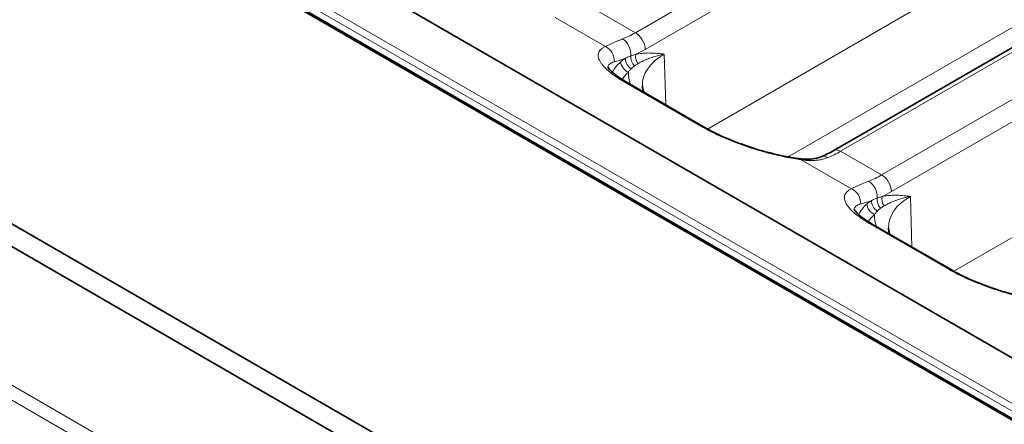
# Model space of a CAD drawing. Header units: millimetres. Extents: x 10 to 830, y 10 to 584.
# Tile 129 of 174: x 560 to 581, y 487 to 496. Entities that reach past the tile are written whole.
import ezdxf

# ---------------------------------------------------------------- set-up
doc = ezdxf.new("R2010")
doc.units = ezdxf.units.MM
doc.header["$LTSCALE"] = 2
doc.layers.add('Sichtbar (ISO)', color=7, linetype='Continuous', lineweight=35)
doc.layers.add('Sichtbar schmal (ISO)', color=7, linetype='Continuous', lineweight=18)

msp = doc.modelspace()

# ---------------------------------------------------------------- linework, layer by layer
at = {"layer": 'Sichtbar (ISO)'}
for p, q in [((600.23181413, 476.20829881), (519.70366547, 522.70124712)), ((519.82953793, 522.63557905), (600.43020573, 476.1007618)), ((593.07539098, 472.10045061), (512.54724232, 518.59339892)), ((592.86325895, 471.73302715), (512.33511028, 518.22597546)), ((582.97722451, 487.48530157), (539.12387422, 512.80404524)), ((577.13669949, 493.10103973), (589.88176896, 500.45940902)), ((572.68686104, 494.56557818), (574.38391732, 493.58578229)), ((577.9901619, 491.503716), (579.68721818, 490.52392011))]:
    msp.add_line(p, q, dxfattribs=at)
for points, knots in [([(572.27035761, 494.90163162), (572.27035761, 494.90163162), (572.27036188, 494.90162034), (572.27073942, 494.90065649), (572.28109294, 494.87921462), (572.33294222, 494.81968473), (572.37139078, 494.78276932), (572.48039823, 494.69565027), (572.55670348, 494.64312035), (572.65863998, 494.58202326), (572.67260829, 494.57380704), (572.68686116, 494.56557812)], [0.02216708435, 0.02216708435, 0.02216708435, 0.02216708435, 0.0230505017, 0.0230505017, 0.06004427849, 0.06004427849, 0.09412757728, 0.09412757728, 0.13449805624, 0.13449805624, 0.14074647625, 0.14074647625, 0.14074647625, 0.14074647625]), ([(573.04902407, 494.35648326), (573.04170678, 494.372843), (573.03569831, 494.38883414), (573.02114004, 494.43586887), (573.0160387, 494.46582745), (573.01477025, 494.49547676)], [2.10348126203, 2.10348126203, 2.10348126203, 2.10348126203, 2.17935867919, 2.17935867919, 2.33149926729, 2.33149926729, 2.33149926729, 2.33149926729]), ([(574.3839172, 493.58578236), (574.49268191, 493.52298723), (574.61985552, 493.4586739), (574.89460518, 493.33584522), (575.04570883, 493.27603479), (575.36436337, 493.16401698), (575.53588473, 493.11151629), (575.88393707, 493.01943565), (576.06362852, 492.98032864), (576.28480191, 492.94245721), (576.33812034, 492.93419813), (576.38999963, 492.92702363)], [0, 0, 0, 0, 0.04768195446, 0.04768195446, 0.09649237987, 0.09649237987, 0.14930594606, 0.14930594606, 0.20685490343, 0.20685490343, 0.2256340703, 0.2256340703, 0.2256340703, 0.2256340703]), ([(576.38999932, 492.92702367), (576.53022039, 492.90763273), (576.66379205, 492.91187903), (576.80736122, 492.947393), (576.83782265, 492.95717867), (576.86652668, 492.96865801)], [0, 0, 0, 0, 0.052976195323, 0.052976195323, 0.068182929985, 0.068182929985, 0.068182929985, 0.068182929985]), ([(577.57365846, 491.83976944), (577.57365846, 491.83976944), (577.57366274, 491.83975816), (577.57404028, 491.83879431), (577.5843938, 491.81735244), (577.63624308, 491.75782255), (577.67469164, 491.72090714), (577.78369909, 491.63378809), (577.86000434, 491.58125817), (577.96194084, 491.52016109), (577.97590915, 491.51194486), (577.99016202, 491.50371594)], [0.02216708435, 0.02216708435, 0.02216708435, 0.02216708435, 0.0230505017, 0.0230505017, 0.06004427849, 0.06004427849, 0.09412757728, 0.09412757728, 0.13449805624, 0.13449805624, 0.14074647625, 0.14074647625, 0.14074647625, 0.14074647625]), ([(578.35232493, 491.29462108), (578.34500764, 491.31098082), (578.33899917, 491.32697196), (578.3244409, 491.37400669), (578.31933956, 491.40396528), (578.3180711, 491.43361458)], [2.10348126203, 2.10348126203, 2.10348126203, 2.10348126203, 2.17935867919, 2.17935867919, 2.33149926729, 2.33149926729, 2.33149926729, 2.33149926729]), ([(579.68721805, 490.52392018), (579.79598277, 490.46112505), (579.92315638, 490.39681172), (580.19790604, 490.27398304), (580.34900969, 490.21417261), (580.66766423, 490.1021548), (580.83918559, 490.04965411), (581.18723793, 489.95757347), (581.36692938, 489.91846646), (581.58810277, 489.88059503), (581.64142119, 489.87233595), (581.69330049, 489.86516145)], [0, 0, 0, 0, 0.04768195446, 0.04768195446, 0.09649237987, 0.09649237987, 0.14930594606, 0.14930594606, 0.20685490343, 0.20685490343, 0.2256340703, 0.2256340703, 0.2256340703, 0.2256340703])]:
    msp.add_open_spline(points, degree=3, knots=knots, dxfattribs=at)
msp.add_open_spline([(576.86652594, 492.96865771), (576.95395411, 493.00362269), (577.04480474, 493.0479843), (577.13669951, 493.10103975)], degree=3, dxfattribs=at)
at = {"layer": 'Sichtbar schmal (ISO)'}
for p, q in [((600.50091641, 476.38653561), (519.90024861, 522.92135286)), ((600.18181412, 476.20334594), (519.65366547, 522.69629424)), ((519.82953793, 522.79887837), (600.43020574, 476.26406112)), ((584.49832031, 473.57816887), (520.70004885, 510.41211807)), ((584.3606007, 473.33541333), (520.56232981, 510.1693622)), ((585.61197732, 502.99631827), (572.86690785, 495.63794898)), ((585.82398013, 502.63751803), (573.07891066, 495.27914872)), ((577.28669949, 493.08618109), (590.03176896, 500.44455038)), ((574.41949071, 493.56554913), (585.35776808, 499.88076652)), ((590.91527818, 499.93445609), (578.17020871, 492.5760868)), ((591.12728099, 499.57565586), (578.38221152, 492.21728654)), ((576.15720996, 492.96482136), (586.06444411, 498.68476566)), ((579.72279157, 490.50368696), (590.66106894, 496.81890434)), ((572.21832163, 495.34025221), (571.13539769, 495.96547864)), ((572.86690785, 495.63794898), (571.98339863, 496.14804327)), ((573.48627002, 495.17633556), (573.51869876, 494.08531645)), ((572.62665627, 494.57953522), (574.32371255, 493.59973932)), ((578.17020871, 492.5760868), (577.28669949, 493.08618109)), ((577.52162249, 492.27839003), (576.43869855, 492.90361646)), ((578.78957088, 492.11447339), (578.82199962, 491.02345427)), ((577.92995713, 491.51767304), (579.62701341, 490.53787714))]:
    msp.add_line(p, q, dxfattribs=at)
for centre, major_axis, ratio, start_param, end_param in [((572.79786935, 497.71595796), (-1.1736155, -2.2052748), 0.5994740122, 0.6079241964, 0.76507172), ((572.86690785, 495.393), (-0.15, 0.25980762), 0.5773502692, 3.961897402, 5.4977871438), ((572.1285264, 495.06648756), (-0.1231078, 0.27357717), 0.9185207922, 4.1264801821, 5.5009609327), ((572.55643284, 495.24285793), (-0.10880463, 0.27957388), 0.6573723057, 4.093631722, 5.592693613), ((572.9111326, 495.06969972), (0.06218067, -0.19008831), 0.678240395, 4.1303741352, 5.3475643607), ((573.01662333, 495.09818733), (0.04282365, -0.19536155), 0.7140364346, 4.1631773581, 5.2540180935), ((573.00985516, 497.60243899), (-1.32393735, -2.4653077), 0.5971478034, 0.6644208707, 0.7673246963), ((574.62575797, 494.51845056), (-1.61147908, 0), 0.5773502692, 5.4977897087, 6.3078805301), ((573.91865119, 494.5042029), (-1.62833011, 0), 0.5773502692, 5.7138856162, 5.9753525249), ((574.24199109, 495.82022421), (1.97530482, 0.83115209), 0.0468845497, 3.5001382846, 3.7546689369), ((572.71549657, 494.95445939), (0.13396815, -0.14850096), 0.6877176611, 3.8278392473, 5.3637289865), ((572.80473773, 495.0206269), (0.10275942, -0.17158235), 0.6840300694, 3.9566211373, 5.3566605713), ((573.91865119, 494.34660265), (-1.42845194, 0), 0.5773502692, 5.7138856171, 5.9303390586), ((574.62575797, 494.75485094), (-1.91129633, 0), 0.5773502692, 6.2502753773, 6.4924999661), ((572.53686104, 494.30577056), (0.15, 0.25980762), 0.5773502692, 0, 0.3483148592), ((574.23391732, 493.32597466), (0.15, 0.25980762), 0.5773502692, 0, 0.3483148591), ((577.35573886, 495.08447082), (1.32020976, 2.12076796), 0.5543442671, 3.7886405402, 3.9457880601), ((577.28669949, 492.84123211), (-0.15, 0.25980762), 0.5773502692, 5.4977871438, 6.2831853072), ((576.34890332, 492.62985181), (0.04109623, 0.29717184), 0.5240783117, 5.9498270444, 6.2831867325), ((576.97792581, 492.69010777), (-0.11139984, 0.27854995), 0.6636780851, 5.5865507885, 6.2831854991), ((578.10117021, 494.65409578), (-1.1736155, -2.2052748), 0.5994740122, 0.6079241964, 0.76507172), ((578.17020871, 492.33113783), (-0.15, 0.25980762), 0.5773502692, 3.961897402, 5.4977871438), ((577.8597337, 492.18099575), (-0.10880463, 0.27957388), 0.6573723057, 4.093631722, 5.592693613), ((577.43182726, 492.00462538), (-0.1231078, 0.27357717), 0.9185207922, 4.1264801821, 5.5009609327), ((578.31315602, 494.54057681), (-1.32393735, -2.4653077), 0.5971478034, 0.6644208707, 0.7673246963), ((579.22195205, 491.44234072), (-1.62833011, 0), 0.5773502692, 5.7138856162, 5.9753525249), ((579.54529201, 492.75836206), (1.97530488, 0.83115212), 0.0468845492, 3.5001382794, 3.7546689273), ((578.01879743, 491.89259722), (0.13396815, -0.14850096), 0.6877176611, 3.8278392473, 5.3637289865), ((578.10803859, 491.95876472), (0.10275942, -0.17158235), 0.6840300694, 3.9566211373, 5.3566605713), ((578.21443346, 492.00783754), (0.06218067, -0.19008831), 0.678240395, 4.1303741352, 5.3475643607), ((578.31992419, 492.03632515), (0.04282365, -0.19536155), 0.7140364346, 4.1631773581, 5.2540180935), ((579.92905883, 491.45658838), (-1.61147908, 0), 0.5773502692, 5.4977897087, 6.3078805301), ((579.22195205, 491.28474047), (-1.42845194, 0), 0.5773502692, 5.7138856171, 5.9303390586), ((579.92905883, 491.69298876), (-1.91129633, 0), 0.5773502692, 6.2502753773, 6.4924999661), ((577.8401619, 491.24390838), (0.15, 0.25980762), 0.5773502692, 0, 0.3483148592), ((579.53721818, 490.26411249), (0.15, 0.25980762), 0.5773502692, 0, 0.3483148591)]:
    msp.add_ellipse(centre, major_axis=major_axis, ratio=ratio, start_param=start_param, end_param=end_param, dxfattribs=at)
for points in [[(572.21832163, 495.34025221), (572.19699533, 495.33065538), (572.15901599, 495.3099664), (572.11546502, 495.27484552), (572.08466365, 495.23549187), (572.0668463, 495.19264437), (572.06160119, 495.14653687), (572.06864751, 495.0976015), (572.08758592, 495.04621534), (572.11794465, 494.99280358), (572.15924444, 494.93769887), (572.21107548, 494.8811218), (572.27338534, 494.82310178), (572.34458908, 494.7648406), (572.42749915, 494.70414724), (572.52181125, 494.64181776), (572.59060958, 494.60034686), (572.62665627, 494.57953522)], [(574.32371255, 493.59973932), (574.36096572, 493.57823127), (574.43795656, 493.53567995), (574.55884711, 493.47398341), (574.68962756, 493.41214502), (574.82722711, 493.35181757), (574.97140876, 493.29311867), (575.12158122, 493.23639196), (575.27737211, 493.18189986), (575.4378044, 493.1301341), (575.60163722, 493.08162996), (575.76787188, 493.03681456), (575.93514282, 492.99621235), (576.10161021, 492.96033378), (576.27116792, 492.92868431), (576.38296507, 492.91132399), (576.43869855, 492.90361646)], [(577.52162249, 492.27839003), (577.50029619, 492.2687932), (577.46231685, 492.24810422), (577.41876587, 492.21298334), (577.38796451, 492.17362969), (577.37014716, 492.1307822), (577.36490204, 492.08467469), (577.37194836, 492.03573932), (577.39088678, 491.98435317), (577.42124551, 491.93094141), (577.4625453, 491.87583669), (577.51437634, 491.81925962), (577.57668619, 491.7612396), (577.64788994, 491.70297842), (577.73080001, 491.64228506), (577.82511211, 491.57995559), (577.89391044, 491.53848468), (577.92995713, 491.51767304)], [(579.62701341, 490.53787714), (579.66426657, 490.5163691), (579.74125742, 490.47381778), (579.86214797, 490.41212123), (579.99292842, 490.35028284), (580.13052796, 490.28995539), (580.27470962, 490.23125649), (580.42488208, 490.17452979), (580.58067296, 490.12003768), (580.74110526, 490.06827193), (580.90493808, 490.01976779), (581.07117274, 489.97495238), (581.23844368, 489.93435017), (581.40491107, 489.8984716), (581.57446878, 489.86682213), (581.68626593, 489.84946181), (581.74199941, 489.84175429)]]:
    msp.add_open_spline(points, degree=3, dxfattribs=at)
for points, knots in [([(572.58960687, 495.50394618), (572.5629443, 495.49358662), (572.53774906, 495.48358737), (572.5142361, 495.47410575), (572.49072315, 495.46462413), (572.46888822, 495.45563256), (572.44764075, 495.44671493), (572.42639328, 495.4377973), (572.40573576, 495.42896509), (572.38542874, 495.42007636), (572.36512171, 495.41118763), (572.34516678, 495.40225022), (572.32576085, 495.39330734), (572.30635491, 495.38436446), (572.28749843, 495.375418), (572.26948469, 495.36654582), (572.25147095, 495.35767365), (572.23430038, 495.34887734), (572.21832163, 495.34025221)], [0, 0, 0, 0, 0.16666666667, 0.16666666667, 0.16666666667, 0.33333333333, 0.33333333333, 0.33333333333, 0.5, 0.5, 0.5, 0.66666666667, 0.66666666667, 0.66666666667, 0.83333333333, 0.83333333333, 0.83333333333, 0.99999999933, 0.99999999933, 0.99999999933, 0.99999999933]), ([(572.76925258, 495.13896296), (572.75561283, 495.13409912), (572.74206104, 495.12893467), (572.72886116, 495.12359241), (572.71833243, 495.11933121), (572.70802142, 495.11496193), (572.69754467, 495.11030893), (572.69488671, 495.10912846), (572.69221832, 495.10792985), (572.68953372, 495.10671048), (572.67626732, 495.10068478), (572.66260966, 495.09414135), (572.64884704, 495.0871528)], [0.00000007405, 0.00000007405, 0.00000007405, 0.00000007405, 0.33333333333, 0.33333333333, 0.33333333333, 0.59921277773, 0.59921277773, 0.59921277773, 0.66666666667, 0.66666666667, 0.66666666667, 1, 1, 1, 1]), ([(572.87528813, 495.17408819), (572.86406465, 495.17056329), (572.85266629, 495.16693536), (572.84137386, 495.1632812), (572.83008142, 495.15962705), (572.81889506, 495.1559466), (572.80696957, 495.15193605), (572.79504408, 495.1479255), (572.78237922, 495.14358495), (572.76925261, 495.13896296)], [0, 0, 0, 0, 0.3333333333, 0.3333333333, 0.3333333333, 0.6666666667, 0.6666666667, 0.6666666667, 1, 1, 1, 1]), ([(573.48626579, 495.17633388), (573.43990078, 495.18184454), (573.39556479, 495.18685985), (573.35437372, 495.19082655), (573.31318265, 495.19479326), (573.27513915, 495.19770996), (573.23627296, 495.19960425), (573.19740678, 495.20149854), (573.15771868, 495.20237001), (573.11718157, 495.20153885), (573.07664446, 495.2007077), (573.0352591, 495.1981735), (572.99476023, 495.19367568), (572.95426137, 495.18917785), (572.91464966, 495.18271603), (572.87528815, 495.17408819)], [0, 0, 0, 0, 0.2, 0.2, 0.2, 0.4, 0.4, 0.4, 0.6, 0.6, 0.6, 0.8, 0.8, 0.8, 0.99999997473, 0.99999997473, 0.99999997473, 0.99999997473]), ([(573.48626579, 495.17633388), (573.43367798, 495.16540241), (573.38552082, 495.15394791), (573.34234653, 495.14249439), (573.29917225, 495.13104086), (573.26090001, 495.11964865), (573.2234005, 495.10730099), (573.18590098, 495.09495333), (573.14924192, 495.08161751), (573.11358074, 495.06719126), (573.07791956, 495.05276501), (573.04326195, 495.03722425), (573.01079275, 495.02115903), (572.97832356, 495.0050938), (572.94803455, 494.98852834), (572.91917112, 494.97127104)], [0, 0, 0, 0, 0.2, 0.2, 0.2, 0.4, 0.4, 0.4, 0.6, 0.6, 0.6, 0.8, 0.8, 0.8, 1, 1, 1, 1]), ([(572.40597395, 495.00942813), (572.38786784, 495.0043336), (572.37167441, 494.99850501), (572.35739541, 494.99201303), (572.3431164, 494.98552104), (572.33074051, 494.97836979), (572.32015009, 494.97054631), (572.30955968, 494.96272282), (572.30077029, 494.9542232), (572.29381693, 494.9451358), (572.28686357, 494.9360484), (572.28173719, 494.92637442), (572.27838613, 494.91614619), (572.27609153, 494.90914251), (572.27463077, 494.90187849), (572.27399052, 494.89437234)], [0, 0, 0, 0, 0.06666666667, 0.06666666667, 0.06666666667, 0.13333333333, 0.13333333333, 0.13333333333, 0.2, 0.2, 0.2, 0.26666666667, 0.26666666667, 0.26666666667, 0.31231598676, 0.31231598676, 0.31231598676, 0.31231598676]), ([(572.64884683, 495.08715265), (572.63670778, 495.07970361), (572.62483916, 495.07189216), (572.61325186, 495.06374389), (572.60166456, 495.05559563), (572.59035854, 495.04711057), (572.57933829, 495.03830768), (572.56831803, 495.0295048), (572.55758357, 495.02038407), (572.54714346, 495.01096566)], [0, 0, 0, 0, 0.3333333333, 0.3333333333, 0.3333333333, 0.6666666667, 0.6666666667, 0.6666666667, 1, 1, 1, 1]), ([(572.84424459, 494.92296849), (572.83604373, 494.91723026), (572.82791388, 494.9111218), (572.82002991, 494.90479088), (572.81214595, 494.89845997), (572.80450271, 494.89191822), (572.79664165, 494.88474117), (572.78878061, 494.87756414), (572.78070791, 494.86974022), (572.7726169, 494.8613718)], [0, 0, 0, 0, 0.33333333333, 0.33333333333, 0.33333333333, 0.66666666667, 0.66666666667, 0.66666666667, 0.99999919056, 0.99999919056, 0.99999919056, 0.99999919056]), ([(572.91917108, 494.97127102), (572.91097067, 494.96636913), (572.90273266, 494.96133947), (572.89465874, 494.95628916), (572.8865848, 494.95123883), (572.8786758, 494.9461747), (572.87033936, 494.94068216), (572.86200291, 494.93518964), (572.85323868, 494.92926162), (572.84424461, 494.92296851)], [0.00000060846, 0.00000060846, 0.00000060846, 0.00000060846, 0.33333333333, 0.33333333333, 0.33333333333, 0.66666666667, 0.66666666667, 0.66666666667, 0.99999970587, 0.99999970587, 0.99999970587, 0.99999970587]), ([(572.77261684, 494.86137174), (572.76562013, 494.85413604), (572.75883477, 494.84669573), (572.75226802, 494.8390694), (572.74570127, 494.83144308), (572.7393531, 494.82363081), (572.73322349, 494.81564178), (572.72709388, 494.80765274), (572.72118285, 494.79948685), (572.71549657, 494.79116008)], [0, 0, 0, 0, 0.33333333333, 0.33333333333, 0.33333333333, 0.66666666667, 0.66666666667, 0.66666666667, 0.99999998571, 0.99999998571, 0.99999998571, 0.99999998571]), ([(576.43869855, 492.90361646), (576.47625425, 492.89787522), (576.51225548, 492.89374095), (576.54654491, 492.89101691), (576.58083433, 492.88829287), (576.61340907, 492.8869686), (576.64479397, 492.88682511), (576.67617888, 492.88668163), (576.70636887, 492.8877006), (576.73691406, 492.88999562), (576.76745925, 492.89229064), (576.79836526, 492.89588698), (576.82937612, 492.90105122), (576.86038697, 492.90621546), (576.89150562, 492.91296026), (576.92191343, 492.92129697), (576.95232124, 492.92963369), (576.98201555, 492.93954554), (577.01109985, 492.95119602)], [0.00000000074, 0.00000000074, 0.00000000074, 0.00000000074, 0.16666666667, 0.16666666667, 0.16666666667, 0.33333333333, 0.33333333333, 0.33333333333, 0.5, 0.5, 0.5, 0.66666666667, 0.66666666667, 0.66666666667, 0.83333333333, 0.83333333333, 0.83333333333, 1, 1, 1, 1]), ([(577.89290773, 492.442084), (577.86624516, 492.43172444), (577.84104991, 492.42172519), (577.81753696, 492.41224357), (577.79402401, 492.40276195), (577.77218908, 492.39377038), (577.75094161, 492.38485275), (577.72969414, 492.37593512), (577.70903662, 492.36710291), (577.68872959, 492.35821418), (577.66842257, 492.34932545), (577.64846764, 492.34038805), (577.62906171, 492.33144516), (577.60965577, 492.32250228), (577.59079929, 492.31355582), (577.57278555, 492.30468364), (577.5547718, 492.29581147), (577.53760124, 492.28701516), (577.52162249, 492.27839003)], [0, 0, 0, 0, 0.16666666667, 0.16666666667, 0.16666666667, 0.33333333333, 0.33333333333, 0.33333333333, 0.5, 0.5, 0.5, 0.66666666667, 0.66666666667, 0.66666666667, 0.83333333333, 0.83333333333, 0.83333333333, 0.99999999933, 0.99999999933, 0.99999999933, 0.99999999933]), ([(577.70927481, 491.94756595), (577.6911687, 491.94247142), (577.67497527, 491.93664283), (577.66069626, 491.93015085), (577.64641726, 491.92365887), (577.63404137, 491.91650761), (577.62345095, 491.90868413), (577.61286054, 491.90086065), (577.60407115, 491.89236102), (577.59711779, 491.88327362), (577.59016443, 491.87418622), (577.58503805, 491.86451224), (577.58168699, 491.85428401), (577.57939239, 491.84728033), (577.57793163, 491.84001631), (577.57729138, 491.83251016)], [0, 0, 0, 0, 0.06666666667, 0.06666666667, 0.06666666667, 0.13333333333, 0.13333333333, 0.13333333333, 0.2, 0.2, 0.2, 0.26666666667, 0.26666666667, 0.26666666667, 0.31231598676, 0.31231598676, 0.31231598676, 0.31231598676]), ([(577.95214769, 492.02529047), (577.94000864, 492.01784143), (577.92814002, 492.01002998), (577.91655272, 492.00188171), (577.90496542, 491.99373345), (577.8936594, 491.98524839), (577.88263915, 491.97644551), (577.87161889, 491.96764262), (577.86088443, 491.95852189), (577.85044432, 491.94910348)], [0, 0, 0, 0, 0.3333333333, 0.3333333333, 0.3333333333, 0.6666666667, 0.6666666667, 0.6666666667, 1, 1, 1, 1]), ([(578.07255343, 492.07710078), (578.05891368, 492.07223694), (578.0453619, 492.06707249), (578.03216202, 492.06173023), (578.02163329, 492.05746903), (578.01132227, 492.05309975), (578.00084553, 492.04844675), (577.99818757, 492.04726628), (577.99551918, 492.04606767), (577.99283457, 492.0448483), (577.97956818, 492.0388226), (577.96591052, 492.03227917), (577.95214789, 492.02529062)], [0.00000007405, 0.00000007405, 0.00000007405, 0.00000007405, 0.33333333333, 0.33333333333, 0.33333333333, 0.59921277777, 0.59921277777, 0.59921277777, 0.66666666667, 0.66666666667, 0.66666666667, 1, 1, 1, 1]), ([(578.17858899, 492.11222601), (578.16736551, 492.10870112), (578.15596715, 492.10507318), (578.14467471, 492.10141902), (578.13338228, 492.09776487), (578.12219592, 492.09408443), (578.11027043, 492.09007387), (578.09834494, 492.08606332), (578.08568008, 492.08172277), (578.07255347, 492.07710078)], [0, 0, 0, 0, 0.3333333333, 0.3333333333, 0.3333333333, 0.6666666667, 0.6666666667, 0.6666666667, 1, 1, 1, 1]), ([(578.78956665, 492.1144717), (578.74320164, 492.11998237), (578.69886565, 492.12499767), (578.65767458, 492.12896438), (578.61648351, 492.13293108), (578.57844001, 492.13584778), (578.53957382, 492.13774207), (578.50070764, 492.13963636), (578.46101954, 492.14050783), (578.42048243, 492.13967667), (578.37994532, 492.13884552), (578.33855996, 492.13631132), (578.29806109, 492.1318135), (578.25756222, 492.12731567), (578.21795052, 492.12085385), (578.17858901, 492.11222601)], [0, 0, 0, 0, 0.2, 0.2, 0.2, 0.4, 0.4, 0.4, 0.6, 0.6, 0.6, 0.8, 0.8, 0.8, 0.99999997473, 0.99999997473, 0.99999997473, 0.99999997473]), ([(578.78956665, 492.1144717), (578.73697884, 492.10354023), (578.68882168, 492.09208573), (578.64564739, 492.08063221), (578.60247311, 492.06917868), (578.56420087, 492.05778647), (578.52670135, 492.04543881), (578.48920184, 492.03309116), (578.45254278, 492.01975533), (578.4168816, 492.00532908), (578.38122042, 491.99090283), (578.34656281, 491.97536208), (578.31409361, 491.95929685), (578.28162442, 491.94323162), (578.25133541, 491.92666616), (578.22247198, 491.90940887)], [0, 0, 0, 0, 0.2, 0.2, 0.2, 0.4, 0.4, 0.4, 0.6, 0.6, 0.6, 0.8, 0.8, 0.8, 1, 1, 1, 1]), ([(578.0759177, 491.79950956), (578.06892099, 491.79227386), (578.06213563, 491.78483355), (578.05556888, 491.77720723), (578.04900213, 491.7695809), (578.04265396, 491.76176864), (578.03652435, 491.7537796), (578.03039474, 491.74579056), (578.02448371, 491.73762467), (578.01879743, 491.7292979)], [0, 0, 0, 0, 0.33333333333, 0.33333333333, 0.33333333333, 0.66666666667, 0.66666666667, 0.66666666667, 0.99999998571, 0.99999998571, 0.99999998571, 0.99999998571]), ([(578.14754545, 491.86110631), (578.13934458, 491.85536808), (578.13121473, 491.84925962), (578.12333077, 491.8429287), (578.1154468, 491.83659779), (578.10780357, 491.83005604), (578.09994251, 491.82287899), (578.09208147, 491.81570196), (578.08400877, 491.80787804), (578.07591776, 491.79950963)], [0, 0, 0, 0, 0.33333333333, 0.33333333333, 0.33333333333, 0.66666666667, 0.66666666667, 0.66666666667, 0.99999919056, 0.99999919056, 0.99999919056, 0.99999919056]), ([(578.22247194, 491.90940884), (578.21427153, 491.90450695), (578.20603352, 491.89947729), (578.1979596, 491.89442698), (578.18988566, 491.88937666), (578.18197666, 491.88431252), (578.17364021, 491.87881999), (578.16530377, 491.87332746), (578.15653953, 491.86739944), (578.14754547, 491.86110633)], [0.00000060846, 0.00000060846, 0.00000060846, 0.00000060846, 0.33333333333, 0.33333333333, 0.33333333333, 0.66666666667, 0.66666666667, 0.66666666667, 0.99999970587, 0.99999970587, 0.99999970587, 0.99999970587])]:
    msp.add_open_spline(points, degree=3, knots=knots, dxfattribs=at)

doc.saveas('drawing.dxf')
